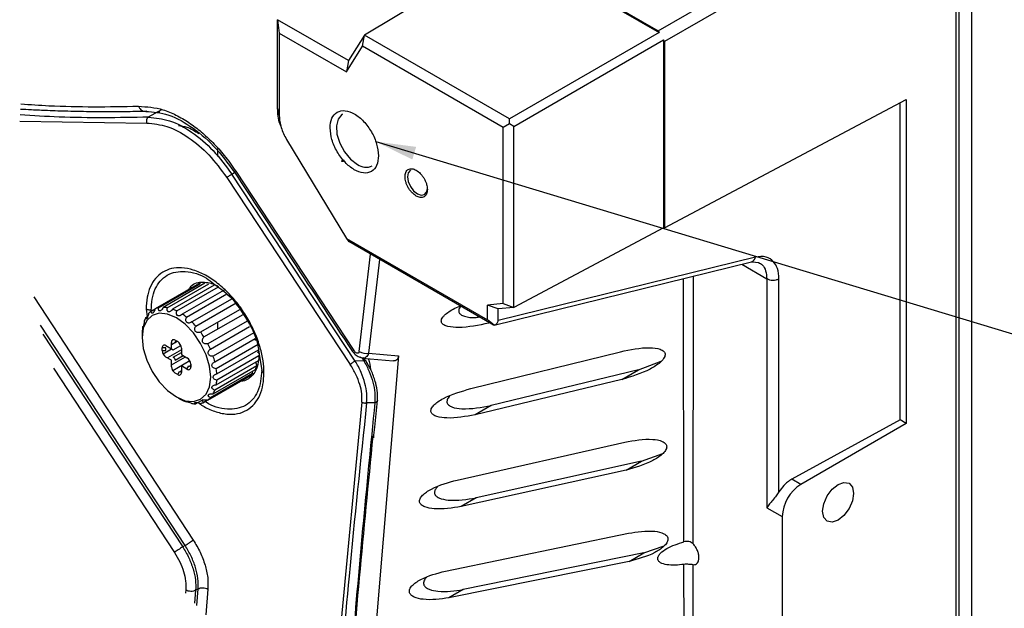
# Paper-space layout 'Sheet2' of a CAD drawing. Header units: millimetres. Extents: x 0 to 1118, y 0 to 864.
# Tile 79 of 85: x 474 to 586, y 661 to 728. Entities that reach past the tile are written whole.
import ezdxf

# ---------------------------------------------------------------- set-up
doc = ezdxf.new("R2010")
doc.units = ezdxf.units.MM
doc.dimstyles.new('SLDDIMSTYLE7', dxfattribs={"dimtxt": 0.18, "dimasz": 4.572, "dimexe": 0, "dimexo": 0.0625, "dimgap": 0, "dimtad": 0, "dimtih": 1, "dimtoh": 1, "dimdec": 0, "dimrnd": 1e-09, "dimzin": 0, "dimdsep": 46, "dimtxsty": 'Standard', "dimsah": 1, "dimcen": 0.09, "dimadec": 0, "dimazin": 0, "dimtfac": 4.572, "dimtdec": 0, "dimtofl": 0, "dimtmove": 0, "dimatfit": 3, "dimfxl": 1, "dimfrac": 2, "dimtolj": 1, "dimtzin": 0, "dimarcsym": 0})

psp = doc.layouts.new('Sheet2')

# ---------------------------------------------------------------- linework, layer by layer
at = {"color": 7, "linetype": 'Continuous', "lineweight": 30}
for p, q in [((546.737, 726.711), (579.971, 745.897)), ((581.032, 745.693), (581.032, 645.704)), ((582.446, 746.509), (582.446, 646.424)), ((580.678, 744.672), (547.444, 725.487)), ((580.678, 744.672), (580.678, 649.268)), ((529.971, 736.268), (513.239, 726.217)), ((529.971, 736.268), (546.843, 726.528)), ((530.027, 736.358), (546.737, 726.711)), ((503.346, 717.838), (503.349, 727.979)), ((503.348, 727.978), (503.533, 726.441)), ((511.427, 723.315), (503.349, 727.98)), ((503.533, 726.441), (503.533, 717.021)), ((503.533, 726.441), (511.181, 722.026)), ((546.843, 726.528), (529.766, 716.67)), ((546.737, 726.711), (546.843, 726.528)), ((513.244, 726.219), (511.419, 723.318)), ((513.016, 724.951), (513.244, 726.218)), ((529.766, 716.67), (513.238, 726.217)), ((530.261, 715.812), (547.338, 725.67)), ((547.444, 725.487), (547.338, 725.67)), ((547.338, 725.67), (547.338, 704.241)), ((547.444, 725.487), (547.444, 704.25)), ((511.181, 722.026), (513.016, 724.951)), ((529.059, 715.69), (513.016, 724.951)), ((511.419, 723.318), (511.181, 722.026)), ((547.444, 704.25), (575.021, 718.886)), ((574.314, 682.338), (574.314, 718.511)), ((575.021, 718.886), (575.021, 681.93)), ((490.092, 717.718), (488.605, 716.86)), ((489.691, 717.487), (489.908, 717.482)), ((503.346, 717.838), (503.533, 717.021)), ((473.938, 716.411), (488.422, 716.196)), ((529.766, 716.098), (529.766, 716.67)), ((503.663, 715.945), (503.788, 715.57)), ((529.766, 716.098), (529.059, 715.69)), ((529.059, 695.606), (529.059, 715.69)), ((530.261, 715.812), (529.766, 716.098)), ((530.261, 695.177), (530.261, 715.812)), ((504.362, 714.337), (511.196, 703.016)), ((496.518, 712.386), (496.518, 713.29)), ((498.569, 710.714), (512.031, 690.277)), ((497.551, 709.978), (511.623, 688.673)), ((498.126, 710.362), (498.445, 710.546)), ((512.196, 689.058), (498.126, 710.362)), ((547.444, 705.565), (547.338, 705.559)), ((547.338, 704.241), (530.261, 695.178)), ((547.338, 704.81), (547.444, 704.865)), ((547.444, 704.25), (547.338, 704.241)), ((511.196, 703.016), (527.268, 693.738)), ((511.196, 703.016), (511.46, 702.656)), ((527.767, 693.247), (511.467, 702.673)), ((557.819, 700.909), (528.496, 693.687)), ((528.029, 693.131), (557.37, 700.357)), ((557.424, 700.374), (557.37, 700.357)), ((557.431, 700.377), (558.257, 700.297)), ((559.113, 698.45), (559.113, 672.336)), ((560.508, 674.132), (560.508, 698.439)), ((494.132, 697.754), (489.384, 695.013)), ((489.762, 695.13), (494.511, 697.871)), ((495.064, 697.921), (490.314, 695.179)), ((490.755, 695.135), (495.506, 697.878)), ((496.123, 697.714), (491.371, 694.97)), ((491.844, 694.769), (496.597, 697.513)), ((475.533, 696.376), (493.726, 668.65)), ((497.236, 697.146), (492.481, 694.401)), ((492.954, 694.056), (497.558, 696.714)), ((498.147, 696.153), (493.57, 693.511)), ((488.357, 694.975), (488.486, 694.124)), ((488.933, 694.753), (489.384, 695.013)), ((494.011, 693.045), (498.627, 695.71)), ((498.987, 694.913), (494.562, 692.359)), ((529.059, 695.606), (527.268, 695.446)), ((527.268, 693.738), (527.268, 695.446)), ((528.493, 695.022), (527.268, 695.446)), ((530.261, 695.178), (528.493, 695.021)), ((528.496, 693.687), (528.493, 695.022)), ((529.059, 695.606), (530.261, 695.177)), ((488.324, 694.03), (488.555, 694.163)), ((494.941, 691.804), (499.401, 694.379)), ((492.794, 668.028), (476.316, 693.142)), ((487.976, 693.01), (488.046, 693.051)), ((499.869, 693.609), (495.392, 691.024)), ((495.682, 690.419), (500.145, 692.995)), ((496.518, 692.715), (496.518, 693.488)), ((528.054, 693.149), (527.268, 693.738)), ((476.591, 692.137), (492.521, 667.86)), ((487.902, 691.894), (487.902, 691.731)), ((500.622, 692.265), (496.001, 689.598)), ((496.184, 688.983), (500.773, 691.632)), ((500.811, 691.389), (500.78, 691.588)), ((490.182, 690.251), (490.182, 690.578)), ((490.607, 690.578), (490.182, 690.578)), ((490.279, 689.885), (491.255, 690.448)), ((490.607, 690.823), (491.243, 690.455)), ((490.607, 690.251), (490.607, 690.578)), ((491.243, 690.945), (491.88, 691.312)), ((491.243, 690.455), (491.243, 691.19)), ((491.243, 690.455), (491.455, 690.333)), ((491.455, 690.333), (492.313, 690.828)), ((491.667, 691.435), (491.95, 691.272)), ((491.667, 691.19), (491.88, 691.312)), ((491.792, 691.363), (491.73, 691.327)), ((491.88, 691.313), (491.88, 691.313)), ((492.375, 690.537), (492.375, 689.802)), ((501.111, 690.927), (496.348, 688.177)), ((490.182, 690.251), (490.607, 690.251)), ((491.243, 689.149), (490.607, 689.516)), ((492.375, 690.322), (490.793, 689.409)), ((491.243, 688.628), (492.826, 689.542)), ((491.455, 689.516), (492.375, 690.047)), ((491.667, 689.149), (492.587, 689.679)), ((492.375, 689.802), (493.011, 689.435)), ((496.411, 687.595), (501.174, 690.345)), ((501.219, 689.635), (496.411, 686.859)), ((501.161, 690.353), (501.24, 689.84)), ((501.24, 689.84), (501.539, 688.003)), ((512.983, 689.39), (513.189, 689.064)), ((513.042, 689.378), (516.521, 689.072)), ((513.067, 689.479), (513.31, 689.095)), ((513.726, 689.956), (517.129, 689.668)), ((517.129, 689.668), (514.466, 658.044)), ((525.367, 685.91), (542.425, 690.124)), ((477.795, 688.262), (491.59, 667.239)), ((491.243, 688.414), (491.243, 689.149)), ((493.339, 689.065), (491.399, 687.945)), ((493.011, 688.128), (492.375, 688.496)), ((492.375, 688.496), (492.375, 687.761)), ((493.011, 688.128), (493.223, 688.496)), ((493.435, 688.7), (493.435, 688.373)), ((493.435, 688.618), (493.435, 688.373)), ((500.992, 688.509), (496.184, 685.733)), ((496.348, 686.348), (501.157, 689.124)), ((513.189, 689.064), (512.196, 689.058)), ((544.5, 688.056), (547.08, 689.032)), ((491.95, 687.516), (491.667, 687.679)), ((491.95, 687.516), (492.162, 687.883)), ((492.375, 688.006), (492.375, 687.761)), ((499.75, 687.122), (495.381, 684.6)), ((495.392, 684.606), (500.2, 687.382)), ((500.491, 687.652), (495.682, 684.876)), ((496.001, 685.329), (500.809, 688.105)), ((544.5, 688.056), (527.692, 683.987)), ((542.595, 686.957), (544.5, 688.056)), ((542.595, 686.957), (525.862, 682.93)), ((491.808, 684.964), (491.95, 684.883)), ((492.954, 684.388), (492.89, 684.44)), ((493.025, 684.429), (492.954, 684.388)), ((494.812, 684.643), (494.011, 684.18)), ((495.362, 684.589), (494.941, 684.346)), ((512.959, 684.374), (509.581, 648.736)), ((514.424, 684.298), (513.493, 684.284)), ((527.692, 683.987), (525.862, 682.93)), ((574.314, 682.338), (561.978, 675.58)), ((575.021, 681.93), (563, 674.99)), ((575.021, 681.93), (574.314, 682.338)), ((523.831, 675.486), (542.934, 679.804)), ((544.837, 677.636), (547.279, 678.531)), ((544.837, 677.636), (525.981, 673.462)), ((543.068, 676.614), (544.837, 677.636)), ((543.068, 676.614), (524.272, 672.475)), ((563, 674.99), (561.978, 675.58)), ((525.981, 673.462), (524.272, 672.475)), ((559.113, 672.336), (560.879, 671.316)), ((560.879, 671.316), (560.879, 650.086)), ((522.485, 665.099), (543.336, 669.421)), ((492.794, 668.028), (492.521, 667.86)), ((545.106, 667.176), (547.421, 667.984)), ((545.106, 667.176), (524.493, 662.992)), ((543.443, 666.216), (545.106, 667.176)), ((543.443, 666.216), (522.879, 662.06)), ((549.705, 638.002), (549.676, 665.867)), ((550.691, 638.03), (550.721, 665.83)), ((492.872, 662.952), (492.844, 662.601)), ((493.895, 661.457), (494.004, 662.912)), ((494, 662.915), (494.273, 663.083)), ((494.136, 661.2), (494.277, 663.081)), ((495.402, 663.044), (495.176, 660.123)), ((524.493, 662.992), (522.879, 662.06))]:
    psp.add_line(p, q, dxfattribs=at)
at = {"color": 8, "linetype": 'Continuous', "lineweight": 30}
for p, q in [((512.654, 690.146), (513.917, 701.256)), ((514.972, 700.646), (513.726, 689.956)), ((556.275, 700.088), (559.113, 698.45)), ((549.673, 668.445), (549.635, 698.452)), ((550.724, 668.211), (550.774, 698.733)), ((488.924, 694.85), (489.106, 694.853)), ((501.177, 690.236), (501.539, 688.003))]:
    psp.add_line(p, q, dxfattribs=at)
at = {"color": 7, "linetype": 'Continuous', "lineweight": 30, "flags": 128}
for points in [[(510.742, 717.204), (510.673, 717.161), (510.241, 716.645), (510.046, 715.872), (510.112, 714.923), (510.43, 713.903), (510.966, 712.921), (511.662, 712.084), (512.442, 711.483)], [(518.487, 710.812), (518.487, 710.812), (518.242, 710.529), (518.156, 710.079), (518.242, 709.529), (518.487, 708.964), (518.854, 708.469), (519.287, 708.12)], [(519.287, 708.12), (519.72, 707.969), (520.087, 708.04), (520.332, 708.323), (520.417, 708.707)], [(490.798, 685.701), (491.809, 684.964), (492.82, 684.534), (493.762, 684.441), (494.571, 684.691), (495.192, 685.266), (495.582, 686.129), (495.716, 687.22), (495.582, 688.464), (495.192, 689.778), (494.571, 691.071), (493.762, 692.255), (492.82, 693.249), (491.809, 693.987), (490.798, 694.417), (489.855, 694.51), (489.046, 694.26), (488.425, 693.684), (488.035, 692.821), (487.902, 691.731), (488.035, 690.486), (488.425, 689.173), (489.046, 687.88), (489.855, 686.696), (490.798, 685.701)], [(500.43, 687.886), (500.447, 687.779), (500.491, 687.652)], [(565.61, 671.225), (565.475, 671.928), (565.61, 672.787), (565.993, 673.67), (566.566, 674.444), (567.243, 674.99), (567.919, 675.225), (568.493, 675.114), (568.876, 674.673), (569.011, 673.969), (568.876, 673.11), (568.493, 672.227), (567.919, 671.453), (567.243, 670.907), (566.566, 670.672), (565.993, 670.784), (565.61, 671.225)]]:
    psp.add_lwpolyline(points, dxfattribs=at)
at = {"color": 8, "linetype": 'Continuous', "lineweight": 30}
for centre, radius, start, end in [((498.745, 710.357), 0.398, 116.25041, 145.00702), ((557.146, 700.993), 0.679, 294.22928, 352.93894)]:
    psp.add_arc(centre, radius, start, end, dxfattribs=at)
at = {"color": 7, "linetype": 'Continuous', "lineweight": 30}
for centre, radius, start, end in [((513.43, 712.787), 1.635, 232.85719, 295.83263), ((495.003, 695.834), 2.116, 101.78551, 112.535), ((490.194, 693.059), 2.115, 101.78444, 112.53671), ((490.244, 692.226), 2.954, 80.04608, 88.64947), ((489.805, 690.633), 4.611, 63.76508, 70.15838), ((490.917, 692.614), 2.954, 151.35738, 159.96131), ((490.22, 693.074), 2.116, 127.47413, 138.22539), ((488.708, 688.73), 6.812, 51.43163, 56.36044), ((492.517, 692.197), 4.613, 169.84594, 176.23808), ((487.305, 687.134), 8.94, 41.39473, 45.5058), ((486.294, 686.302), 10.249, 32.47055, 36.22365), ((490.441, 690.619), 0.262, 50.79689, 189.21347), ((491.502, 691.232), 0.262, 50.79726, 189.2131), ((491.797, 691.211), 0.131, 50.7954, 189.21421), ((491.453, 690.495), 0.922, 2.60446, 57.39487), ((486.301, 686.286), 10.252, 23.77735, 27.52966), ((491.104, 690.293), 0.922, 182.60548, 237.39472), ((491.207, 689.128), 0.461, 2.6044, 57.39555), ((492.514, 688.658), 0.922, 2.60605, 57.39415), ((487.529, 686.746), 8.939, 14.49434, 18.60577), ((513.429, 691.394), 1.468, 238.17082, 281.70689), ((492.164, 688.456), 0.922, 182.60608, 237.39412), ((493.177, 688.331), 0.262, 230.79726, 9.2131), ((493.306, 688.597), 0.131, 230.7954, 9.21421), ((489.611, 687.162), 6.813, 3.6415, 8.56966), ((498.215, 689.522), 2.956, 331.3593, 339.9598), ((501.537, 688.891), 0.666, 173.91507, 215.01508), ((492.116, 687.719), 0.262, 230.79618, 9.21505), ((492.245, 687.985), 0.131, 230.79577, 9.21559), ((498.913, 689.061), 2.115, 307.47294, 318.22725), ((491.808, 687.162), 4.613, 349.84608, 356.23804), ((494.105, 686.285), 2.115, 307.47345, 318.22528), ((493.408, 686.745), 2.954, 331.35706, 339.96164), ((494.52, 688.728), 4.613, 243.76629, 250.15717), ((494.08, 687.132), 2.953, 260.0446, 268.65095), ((494.13, 686.3), 2.115, 281.78372, 292.53576), ((565.485, 671.107), 4.61, 122.60554, 177.39459)]:
    psp.add_arc(centre, radius, start, end, dxfattribs=at)
for points, knots in [([(474.029, 717.794), (474.443, 717.771), (475.473, 717.714), (477.275, 717.637), (479.606, 717.56), (482.435, 717.51), (485.302, 717.498), (487.226, 717.542), (488.036, 717.56)], [0, 0, 0, 0, 0.08879661, 0.22089977, 0.38605022, 0.58812085, 0.82658911, 1, 1, 1, 1]), ([(474.076, 718.384), (475.14, 718.307), (479.6, 717.987), (484.074, 718.057), (487.48, 718.111)], [0, 0, 0, 0, 0.2385915, 1, 1, 1, 1]), ([(487.48, 718.111), (488.429, 718.047), (489.913, 717.947), (491.804, 717.116), (493.261, 716.265), (494.664, 715.201), (496.012, 713.95), (497.347, 712.462), (498.146, 711.319), (498.569, 710.714)], [0, 0, 0, 0, 0.2036747, 0.3185536, 0.4427672, 0.5685102, 0.6985441, 0.8403609, 1, 1, 1, 1]), ([(487.48, 718.111), (487.532, 718.002), (487.626, 717.803), (487.872, 717.598), (488.158, 717.503), (488.341, 717.559), (488.432, 717.587)], [0, 0, 0, 0, 0.2933182, 0.5382076, 0.7709141, 1, 1, 1, 1]), ([(487.982, 717.544), (488.857, 717.492), (490.771, 717.378), (493.528, 715.848), (496.214, 713.609), (497.665, 711.619), (498.419, 710.585)], [0, 0, 0, 0, 0.19938599, 0.43617104, 0.70707854, 1, 1, 1, 1]), ([(503.683, 715.945), (503.661, 715.99), (503.506, 716.313), (503.392, 716.96), (503.361, 717.552), (503.346, 717.838)], [0, 0, 0, 0, 0.0784517, 0.5545853, 1, 1, 1, 1]), ([(509.331, 715.647), (509.359, 716.025), (509.411, 716.71), (510.081, 717.537), (511.121, 717.692), (512.194, 717.252), (513.222, 716.392), (514.079, 715.208), (514.701, 713.869), (514.8, 712.915), (514.846, 712.463)], [0, 0, 0, 0, 0.1143163, 0.2075666, 0.3008105, 0.4151164, 0.5538575, 0.7075521, 0.8612498, 1, 1, 1, 1]), ([(488.605, 716.86), (485.215, 716.8), (480.335, 716.715), (475.468, 717.034), (473.982, 717.132)], [0, 0, 0, 0, 0.6948436, 1, 1, 1, 1]), ([(488.605, 716.86), (488.563, 716.827), (488.497, 716.775), (488.439, 716.672), (488.405, 716.58), (488.387, 716.481), (488.381, 716.35), (488.406, 716.256), (488.422, 716.196)], [0, 0, 0, 0, 0.2141335, 0.3389619, 0.4725091, 0.6104434, 0.7475845, 1, 1, 1, 1]), ([(488.605, 716.86), (489.421, 716.774), (491.191, 716.588), (493.704, 715.146), (496.135, 713.091), (497.447, 711.292), (498.126, 710.362)], [0, 0, 0, 0, 0.2041346, 0.4428221, 0.7120473, 1, 1, 1, 1]), ([(503.533, 717.021), (503.544, 716.803), (503.567, 716.35), (503.743, 715.671), (503.997, 714.986), (504.24, 714.554), (504.362, 714.337)], [0, 0, 0, 0, 0.2300279, 0.4780273, 0.7372271, 1, 1, 1, 1]), ([(488.422, 716.196), (489.205, 716.113), (490.903, 715.934), (493.313, 714.556), (495.641, 712.589), (496.9, 710.868), (497.551, 709.978)], [0, 0, 0, 0, 0.2045733, 0.4431684, 0.7121208, 1, 1, 1, 1]), ([(492.049, 715.915), (492.365, 715.875), (493.208, 715.766), (493.919, 715.286), (494.363, 714.987)], [0, 0, 0, 0, 0.374645, 1, 1, 1, 1]), ([(514.846, 712.463), (514.818, 712.086), (514.766, 711.4), (514.096, 710.574), (513.056, 710.418), (511.983, 710.858), (510.956, 711.719), (510.098, 712.902), (509.476, 714.242), (509.378, 715.195), (509.331, 715.647)], [0, 0, 0, 0, 0.1143164, 0.2075662, 0.3008108, 0.4151168, 0.5538578, 0.7075519, 0.8612499, 1, 1, 1, 1]), ([(510.812, 712.001), (510.809, 711.978), (510.804, 711.931), (510.752, 711.877), (510.683, 711.846), (510.631, 711.846), (510.604, 711.846)], [0, 0, 0, 0, 0.2373274, 0.4734266, 0.7225429, 1, 1, 1, 1]), ([(510.918, 712.014), (510.915, 711.984), (510.908, 711.923), (510.849, 711.851), (510.759, 711.808), (510.692, 711.811), (510.653, 711.812)], [0, 0, 0, 0, 0.2385416, 0.4723644, 0.6975259, 1, 1, 1, 1]), ([(517.873, 710.079), (517.886, 710.247), (517.905, 710.494), (518.068, 710.77), (518.239, 710.914), (518.45, 710.99), (518.769, 710.991), (519.191, 710.821), (519.567, 710.508), (519.852, 710.171), (520.052, 709.868), (520.214, 709.543), (520.369, 709.128), (520.399, 708.81), (520.418, 708.61)], [0, 0, 0, 0, 0.1099408, 0.1608385, 0.2081726, 0.2554354, 0.3063998, 0.41633, 0.5487535, 0.6272782, 0.7081595, 0.7889232, 0.8675675, 1, 1, 1, 1]), ([(498.126, 710.362), (498.076, 710.331), (497.972, 710.266), (497.82, 710.165), (497.677, 710.069), (497.59, 710.006), (497.551, 709.978)], [0, 0, 0, 0, 0.253833, 0.532094, 0.7936884, 1, 1, 1, 1]), ([(498.419, 710.585), (500.447, 707.501), (504.929, 700.686), (509.42, 693.876), (511.88, 690.148)], [0, 0, 0, 0, 0.452472, 1, 1, 1, 1]), ([(520.418, 708.61), (520.405, 708.441), (520.386, 708.195), (520.223, 707.919), (520.052, 707.774), (519.841, 707.699), (519.522, 707.698), (519.1, 707.868), (518.724, 708.181), (518.439, 708.517), (518.239, 708.821), (518.077, 709.146), (517.922, 709.56), (517.892, 709.879), (517.873, 710.079)], [0, 0, 0, 0, 0.1099405, 0.1608383, 0.2081723, 0.2554352, 0.3063995, 0.4163297, 0.5487543, 0.6272788, 0.7081592, 0.7889229, 0.8675672, 1, 1, 1, 1]), ([(560.508, 698.439), (560.48, 698.839), (560.43, 699.548), (559.919, 700.468), (558.987, 701.062), (558.242, 700.965), (557.819, 700.909)], [0, 0, 0, 0, 0.27674593, 0.49109109, 0.71183162, 1, 1, 1, 1]), ([(501.789, 687.708), (501.771, 688.165), (501.732, 689.146), (501.359, 690.673), (500.789, 692.293), (499.976, 693.885), (498.997, 695.384), (497.844, 696.738), (496.564, 697.915), (495.193, 698.851), (493.796, 699.455), (492.473, 699.737), (491.259, 699.671), (490.227, 699.222), (489.368, 698.5), (488.772, 697.489), (488.417, 696.288), (488.378, 695.427), (488.357, 694.975)], [0, 0, 0, 0, 0.0583804, 0.1255529, 0.2004954, 0.2780607, 0.3540498, 0.4293902, 0.5054155, 0.5763675, 0.6410501, 0.6992541, 0.7483794, 0.7940886, 0.8411225, 0.8898496, 0.9421617, 1, 1, 1, 1]), ([(559.113, 698.45), (559.217, 698.403), (559.437, 698.303), (559.807, 698.27), (560.178, 698.298), (560.402, 698.394), (560.508, 698.439)], [0, 0, 0, 0, 0.2364449, 0.4983629, 0.7611715, 1, 1, 1, 1]), ([(496.035, 697.88), (496.592, 697.492), (498.07, 696.462), (499.73, 694.044), (500.955, 691.83), (501.143, 690.482), (501.177, 690.236)], [0, 0, 0, 0, 0.214388, 0.5685758, 0.92127, 1, 1, 1, 1]), ([(488.924, 694.85), (488.873, 694.851), (488.77, 694.853), (488.621, 694.877), (488.481, 694.915), (488.397, 694.956), (488.357, 694.975)], [0, 0, 0, 0, 0.2620784, 0.5234124, 0.7725579, 1, 1, 1, 1]), ([(489.384, 695.013), (489.354, 694.933), (489.307, 694.805), (489.221, 694.653), (489.148, 694.561), (489.085, 694.506), (489.015, 694.493), (488.956, 694.552), (488.938, 694.646), (488.935, 694.718), (488.933, 694.753)], [0, 0, 0, 0, 0.27065844, 0.43844429, 0.55720655, 0.6477417, 0.70191343, 0.76631608, 0.88928014, 1, 1, 1, 1]), ([(490.314, 695.179), (490.274, 695.105), (490.209, 694.987), (490.094, 694.859), (490, 694.791), (489.914, 694.765), (489.834, 694.793), (489.778, 694.881), (489.758, 695), (489.761, 695.089), (489.762, 695.13)], [0, 0, 0, 0, 0.2470398, 0.396781, 0.50255, 0.5879751, 0.6506247, 0.7359861, 0.8809209, 1, 1, 1, 1]), ([(491.371, 694.97), (491.319, 694.906), (491.236, 694.801), (491.095, 694.705), (490.981, 694.665), (490.882, 694.675), (490.803, 694.736), (490.751, 694.849), (490.738, 694.989), (490.75, 695.091), (490.755, 695.135)], [0, 0, 0, 0, 0.2252112, 0.3613954, 0.460355, 0.548028, 0.6209153, 0.7211161, 0.8783093, 1, 1, 1, 1]), ([(527.417, 693.381), (526.27, 693.137), (524.732, 692.808), (522.994, 692.916), (522.387, 693.116), (522.146, 693.288), (522.029, 693.448), (521.99, 693.642), (522.044, 693.853), (522.176, 694.073), (522.444, 694.368), (522.902, 694.713), (523.536, 695.114), (524.048, 695.282), (524.313, 695.369)], [0, 0, 0, 0, 0.3992178, 0.5355272, 0.5908006, 0.6152118, 0.6359812, 0.657134, 0.68056, 0.7091056, 0.744243, 0.8161979, 0.904987, 1, 1, 1, 1]), ([(524.238, 695.288), (524.223, 695.273), (524.152, 695.198), (524.057, 695.047), (523.982, 694.837), (523.995, 694.638), (524.085, 694.477), (524.297, 694.289), (524.892, 694.071), (525.616, 693.97), (526.16, 694.063), (526.311, 694.089)], [0, 0, 0, 0, 0.019346, 0.096082, 0.1645572, 0.2252924, 0.2752093, 0.3328209, 0.4862306, 0.8572432, 1, 1, 1, 1]), ([(488.642, 694.483), (488.624, 694.401), (488.593, 694.267), (488.536, 694.101), (488.487, 693.985), (488.443, 693.915), (488.404, 693.865), (488.342, 693.877), (488.332, 693.953), (488.327, 694.004), (488.324, 694.03)], [0, 0, 0, 0, 0.2904528, 0.4775929, 0.6141047, 0.7194788, 0.7751475, 0.8162329, 0.9054029, 1, 1, 1, 1]), ([(492.481, 694.401), (492.418, 694.348), (492.317, 694.261), (492.155, 694.201), (492.037, 694.196), (491.94, 694.23), (491.865, 694.302), (491.815, 694.425), (491.804, 694.587), (491.83, 694.706), (491.844, 694.769)], [0, 0, 0, 0, 0.20839075, 0.33643989, 0.43365574, 0.50348267, 0.59430334, 0.68887844, 0.83649803, 1, 1, 1, 1]), ([(493.57, 693.511), (493.498, 693.47), (493.38, 693.405), (493.204, 693.384), (493.072, 693.411), (492.973, 693.481), (492.908, 693.588), (492.879, 693.738), (492.897, 693.902), (492.937, 694.011), (492.954, 694.056)], [0, 0, 0, 0, 0.197985, 0.3227289, 0.4211602, 0.5192298, 0.6057383, 0.719592, 0.8823157, 1, 1, 1, 1]), ([(488.141, 693.626), (488.132, 693.546), (488.117, 693.412), (488.087, 693.237), (488.062, 693.11), (488.037, 693.013), (488.023, 692.961), (487.995, 692.908), (487.977, 692.967), (487.976, 692.994), (487.976, 693.01)], [0, 0, 0, 0, 0.2971557, 0.4984522, 0.6523911, 0.7786357, 0.8497811, 0.8874879, 0.9306237, 1, 1, 1, 1]), ([(494.562, 692.359), (494.483, 692.333), (494.352, 692.292), (494.171, 692.308), (494.041, 692.364), (493.951, 692.455), (493.9, 692.577), (493.89, 692.735), (493.931, 692.899), (493.987, 693.002), (494.011, 693.045)], [0, 0, 0, 0, 0.1936836, 0.3183696, 0.4189637, 0.5206187, 0.6098036, 0.7249174, 0.8855575, 1, 1, 1, 1]), ([(528.054, 693.149), (528.032, 693.144), (527.978, 693.132), (527.883, 693.188), (527.811, 693.224), (527.767, 693.247)], [0, 0, 0, 0, 0.2040777, 0.5204188, 1, 1, 1, 1]), ([(528.054, 693.149), (528.12, 693.179), (528.243, 693.234), (528.389, 693.361), (528.481, 693.516), (528.491, 693.63), (528.496, 693.687)], [0, 0, 0, 0, 0.29354143, 0.54288986, 0.76918627, 1, 1, 1, 1]), ([(487.914, 692.5), (487.912, 692.425), (487.909, 692.296), (487.905, 692.124), (487.903, 691.997), (487.902, 691.924), (487.902, 691.894)], [0, 0, 0, 0, 0.3709345, 0.6377031, 0.8533725, 1, 1, 1, 1]), ([(495.392, 691.024), (495.308, 691.014), (495.169, 690.997), (494.99, 691.047), (494.869, 691.126), (494.793, 691.232), (494.759, 691.362), (494.772, 691.52), (494.838, 691.675), (494.911, 691.767), (494.941, 691.804)], [0, 0, 0, 0, 0.1943049, 0.3205513, 0.4228525, 0.5259509, 0.6155126, 0.7297852, 0.8877816, 1, 1, 1, 1]), ([(496.001, 689.598), (495.916, 689.602), (495.776, 689.609), (495.606, 689.685), (495.498, 689.78), (495.44, 689.894), (495.428, 690.025), (495.467, 690.175), (495.559, 690.313), (495.646, 690.388), (495.682, 690.419)], [0, 0, 0, 0, 0.19806757, 0.32596593, 0.42853613, 0.53066186, 0.61875564, 0.73124749, 0.88787452, 1, 1, 1, 1]), ([(542.425, 690.124), (543.545, 690.359), (545.051, 690.674), (546.755, 690.519), (547.33, 690.233), (547.506, 689.986), (547.541, 689.771), (547.487, 689.544), (547.309, 689.233), (546.783, 688.705), (545.242, 687.75), (543.699, 687.287), (542.595, 686.956)], [0, 0, 0, 0, 0.300669, 0.4043803, 0.4461584, 0.4646407, 0.4824527, 0.50188, 0.5251435, 0.5763459, 0.6969112, 1, 1, 1, 1]), ([(501.24, 689.84), (501.194, 689.229), (501.113, 688.15), (500.247, 687.104), (499.518, 686.754), (499.19, 686.743), (499.087, 686.74)], [0, 0, 0, 0, 0.4332551, 0.7641133, 0.9261148, 1, 1, 1, 1]), ([(501.009, 690.124), (501.068, 690.086), (501.177, 690.016), (501.22, 689.895), (501.24, 689.84)], [0, 0, 0, 0, 0.5445225, 1, 1, 1, 1]), ([(511.879, 690.148), (511.924, 690.089), (512.019, 689.966), (512.198, 689.799), (512.412, 689.647), (512.601, 689.54), (512.723, 689.501), (512.757, 689.491)], [0, 0, 0, 0, 0.1986718, 0.4185859, 0.6557121, 0.9045547, 1, 1, 1, 1]), ([(512.654, 690.146), (512.649, 690.115), (512.639, 690.056), (512.588, 689.985), (512.513, 689.948), (512.418, 689.951), (512.311, 689.993), (512.206, 690.07), (512.11, 690.166), (512.058, 690.239), (512.031, 690.277)], [0, 0, 0, 0, 0.1109941, 0.2047099, 0.2929386, 0.3897964, 0.5263178, 0.6880584, 0.8402127, 1, 1, 1, 1]), ([(513.042, 689.387), (513.026, 689.386), (512.923, 689.38), (512.832, 689.438), (512.756, 689.487)], [0, 0, 0, 0, 0.1606487, 1, 1, 1, 1]), ([(513.684, 689.321), (513.69, 689.306), (513.835, 688.917), (513.886, 688.502), (513.935, 688.104)], [0, 0, 0, 0, 0.0409525, 1, 1, 1, 1]), ([(517.129, 689.668), (517.115, 689.571), (517.088, 689.395), (516.946, 689.18), (516.748, 689.064), (516.608, 689.073), (516.543, 689.077)], [0, 0, 0, 0, 0.30752798, 0.56307224, 0.79467008, 1, 1, 1, 1]), ([(496.348, 688.177), (496.266, 688.194), (496.131, 688.22), (495.976, 688.315), (495.886, 688.419), (495.849, 688.534), (495.861, 688.658), (495.928, 688.791), (496.044, 688.904), (496.142, 688.96), (496.184, 688.983)], [0, 0, 0, 0, 0.2028928, 0.3310949, 0.4316186, 0.5301799, 0.6155438, 0.7266041, 0.8849416, 1, 1, 1, 1]), ([(512.196, 689.058), (512.147, 689.026), (512.043, 688.961), (511.891, 688.86), (511.749, 688.764), (511.661, 688.701), (511.623, 688.673)], [0, 0, 0, 0, 0.25376535, 0.53196944, 0.79357042, 1, 1, 1, 1]), ([(512.959, 684.374), (512.967, 684.687), (512.985, 685.365), (512.726, 686.426), (512.295, 687.564), (511.853, 688.293), (511.623, 688.673)], [0, 0, 0, 0, 0.2046967, 0.4423743, 0.7095897, 1, 1, 1, 1]), ([(513.493, 684.284), (513.512, 684.637), (513.552, 685.386), (513.316, 686.561), (512.892, 687.82), (512.435, 688.632), (512.196, 689.058)], [0, 0, 0, 0, 0.2101506, 0.4459126, 0.7091949, 1, 1, 1, 1]), ([(513.31, 689.095), (513.322, 689.106), (513.341, 689.124), (513.377, 689.14), (513.368, 689.178), (513.312, 689.124), (513.258, 689.106), (513.214, 689.079), (513.189, 689.064)], [0, 0, 0, 0, 0.1796611, 0.2789145, 0.3123581, 0.5116028, 0.7162159, 1, 1, 1, 1]), ([(513.189, 689.064), (513.4, 688.671), (513.817, 687.893), (514.23, 686.664), (514.482, 685.459), (514.443, 684.672), (514.424, 684.298)], [0, 0, 0, 0, 0.2669154, 0.5286517, 0.7759904, 1, 1, 1, 1]), ([(514.72, 684.526), (514.732, 684.828), (514.759, 685.507), (514.537, 686.622), (514.104, 687.897), (513.621, 688.735), (513.363, 689.182)], [0, 0, 0, 0, 0.1835856, 0.4125655, 0.6867707, 1, 1, 1, 1]), ([(494.277, 684.334), (494.45, 684.202), (495.018, 683.771), (496.133, 683.301), (497.48, 682.956), (498.767, 682.98), (499.86, 683.422), (500.758, 684.155), (501.368, 685.185), (501.731, 686.394), (501.769, 687.258), (501.789, 687.708)], [0, 0, 0, 0, 0.0600778, 0.1978828, 0.3314041, 0.4448411, 0.548214, 0.6529249, 0.7608124, 0.8752965, 1, 1, 1, 1]), ([(496.411, 686.859), (496.333, 686.884), (496.209, 686.925), (496.074, 687.03), (496.011, 687.128), (495.992, 687.229), (496.017, 687.33), (496.098, 687.438), (496.232, 687.534), (496.349, 687.574), (496.411, 687.595)], [0, 0, 0, 0, 0.2063866, 0.3320155, 0.4273053, 0.4965577, 0.5883416, 0.6849189, 0.8351182, 1, 1, 1, 1]), ([(501.789, 687.708), (501.725, 687.747), (501.608, 687.818), (501.56, 687.946), (501.539, 688.003)], [0, 0, 0, 0, 0.5508756, 1, 1, 1, 1]), ([(496.184, 685.733), (496.114, 685.764), (496.005, 685.813), (495.894, 685.919), (495.848, 686.018), (495.861, 686.115), (495.924, 686.2), (496.039, 686.277), (496.189, 686.327), (496.301, 686.342), (496.348, 686.348)], [0, 0, 0, 0, 0.2059624, 0.3245656, 0.4106325, 0.4948928, 0.5754076, 0.6915774, 0.8686691, 1, 1, 1, 1]), ([(491.95, 684.883), (491.95, 684.883), (491.984, 684.862), (492.057, 684.822), (492.183, 684.752), (492.326, 684.675), (492.43, 684.617), (492.481, 684.59)], [0, 0, 0, 0, 0.0011257, 0.19680158, 0.4097066, 0.71377352, 1, 1, 1, 1]), ([(495.682, 684.876), (495.623, 684.909), (495.533, 684.959), (495.446, 685.056), (495.425, 685.146), (495.467, 685.219), (495.549, 685.273), (495.68, 685.316), (495.837, 685.335), (495.952, 685.331), (496.001, 685.329)], [0, 0, 0, 0, 0.1983631, 0.3036018, 0.3759616, 0.4523934, 0.5350407, 0.6613248, 0.8564228, 1, 1, 1, 1]), ([(525.862, 682.93), (524.786, 682.729), (523.336, 682.457), (521.702, 682.638), (521.135, 682.876), (520.927, 683.068), (520.834, 683.226), (520.809, 683.416), (520.864, 683.624), (520.988, 683.833), (521.232, 684.111), (521.653, 684.441), (522.986, 685.232), (524.294, 685.605), (525.367, 685.91)], [0, 0, 0, 0, 0.302426, 0.4074279, 0.4526708, 0.4701489, 0.4854323, 0.5027589, 0.5219425, 0.5442037, 0.5699374, 0.6243646, 0.6921814, 1, 1, 1, 1]), ([(522.967, 685.041), (522.932, 685.006), (522.84, 684.912), (522.731, 684.744), (522.654, 684.547), (522.646, 684.357), (522.711, 684.182), (522.891, 683.976), (523.431, 683.707), (525.092, 683.498), (526.579, 683.777), (527.692, 683.987)], [0, 0, 0, 0, 0.0243724, 0.0643321, 0.0979332, 0.1273798, 0.1560036, 0.1874512, 0.2598498, 0.4461949, 1, 1, 1, 1]), ([(492.895, 684.45), (492.896, 684.452), (492.901, 684.467), (492.961, 684.439), (493.024, 684.433), (493.134, 684.395), (493.273, 684.347), (493.424, 684.287), (493.528, 684.242), (493.57, 684.224)], [0, 0, 0, 0, 0.00576089, 0.06626677, 0.18435043, 0.32405895, 0.52631973, 0.8099305, 1, 1, 1, 1]), ([(494.011, 684.18), (493.976, 684.201), (493.928, 684.23), (493.885, 684.305), (493.936, 684.341), (494.003, 684.342), (494.104, 684.339), (494.248, 684.316), (494.406, 684.279), (494.517, 684.244), (494.562, 684.229)], [0, 0, 0, 0, 0.1479771, 0.201519, 0.2452539, 0.3290325, 0.4349698, 0.5963918, 0.8341024, 1, 1, 1, 1]), ([(494.941, 684.346), (494.894, 684.376), (494.825, 684.42), (494.76, 684.504), (494.771, 684.577), (494.836, 684.614), (494.928, 684.638), (495.069, 684.647), (495.229, 684.636), (495.344, 684.615), (495.392, 684.606)], [0, 0, 0, 0, 0.1801375, 0.2639614, 0.3195184, 0.3937317, 0.4848309, 0.6269963, 0.8437925, 1, 1, 1, 1]), ([(513.493, 684.284), (512.8, 677.699), (511.544, 665.762), (510.531, 653.801), (510.077, 648.438)], [0, 0, 0, 0, 0.5516104, 1, 1, 1, 1]), ([(514.424, 684.298), (513.484, 674.745), (512.287, 662.576), (511.425, 650.381), (511.24, 647.76)], [0, 0, 0, 0, 0.7850961, 1, 1, 1, 1]), ([(512.959, 684.374), (512.995, 684.354), (513.073, 684.311), (513.207, 684.277), (513.351, 684.262), (513.446, 684.277), (513.493, 684.284)], [0, 0, 0, 0, 0.2229051, 0.4776027, 0.7448581, 1, 1, 1, 1]), ([(514.305, 680.298), (514.343, 680.704), (514.479, 682.124), (514.621, 683.544), (514.722, 684.558)], [0, 0, 0, 0, 0.2857665, 1, 1, 1, 1]), ([(514.203, 680.514), (513.139, 669.739), (512.06, 658.81), (511.356, 647.853), (511.347, 647.7)], [0, 0, 0, 0, 0.9859722, 1, 1, 1, 1]), ([(542.934, 679.804), (543.99, 679.998), (545.415, 680.26), (547.017, 680.03), (547.541, 679.711), (547.69, 679.461), (547.717, 679.259), (547.672, 679.054), (547.518, 678.751), (547.027, 678.234), (545.57, 677.321), (544.11, 676.909), (543.068, 676.614)], [0, 0, 0, 0, 0.298777, 0.4033233, 0.4456768, 0.4645332, 0.4829387, 0.5013439, 0.5227418, 0.5773532, 0.6983325, 1, 1, 1, 1]), ([(524.272, 672.475), (523.245, 672.307), (521.857, 672.079), (520.305, 672.325), (519.781, 672.598), (519.6, 672.803), (519.525, 672.967), (519.515, 673.16), (519.58, 673.364), (519.705, 673.569), (519.94, 673.833), (520.339, 674.147), (521.591, 674.885), (522.822, 675.216), (523.831, 675.486)], [0, 0, 0, 0, 0.3024851, 0.4085475, 0.4536642, 0.4715461, 0.4876102, 0.5057659, 0.5265318, 0.5493939, 0.5755802, 0.6298856, 0.6969877, 1, 1, 1, 1]), ([(521.57, 674.698), (521.482, 674.607), (521.347, 674.467), (521.248, 674.231), (521.224, 674.042), (521.27, 673.859), (521.423, 673.634), (521.926, 673.33), (523.5, 673.053), (524.922, 673.287), (525.981, 673.462)], [0, 0, 0, 0, 0.06412273, 0.09895097, 0.12924093, 0.16059017, 0.19369042, 0.26617072, 0.45360077, 1, 1, 1, 1]), ([(561.978, 675.58), (561.809, 675.474), (561.481, 675.267), (560.973, 674.786), (560.686, 674.382), (560.508, 674.132)], [0, 0, 0, 0, 0.2878562, 0.5582765, 1, 1, 1, 1]), ([(560.508, 674.132), (560.404, 673.981), (560.183, 673.661), (559.813, 673.213), (559.441, 672.773), (559.219, 672.478), (559.113, 672.336)], [0, 0, 0, 0, 0.2408233, 0.5131483, 0.7660073, 1, 1, 1, 1]), ([(543.336, 669.421), (544.342, 669.583), (545.704, 669.802), (547.23, 669.511), (547.711, 669.161), (547.834, 668.909), (547.855, 668.718), (547.813, 668.521), (547.671, 668.23), (547.214, 667.728), (545.831, 666.854), (544.437, 666.481), (543.443, 666.216)], [0, 0, 0, 0, 0.297537, 0.4028695, 0.4470155, 0.4655819, 0.483801, 0.5025335, 0.5240992, 0.5783485, 0.6994518, 1, 1, 1, 1]), ([(492.794, 668.028), (492.874, 668.078), (493.042, 668.183), (493.289, 668.346), (493.52, 668.502), (493.663, 668.604), (493.725, 668.649)], [0, 0, 0, 0, 0.2521032, 0.5306233, 0.7932215, 1, 1, 1, 1]), ([(494.273, 663.083), (494.28, 663.475), (494.294, 664.297), (493.999, 665.55), (493.519, 666.827), (493.038, 667.624), (492.794, 668.028)], [0, 0, 0, 0, 0.2229529, 0.4686471, 0.7305594, 1, 1, 1, 1]), ([(493.726, 668.65), (494.003, 668.19), (494.548, 667.286), (495.089, 665.84), (495.425, 664.421), (495.41, 663.489), (495.402, 663.044)], [0, 0, 0, 0, 0.2702645, 0.5312098, 0.7761861, 1, 1, 1, 1]), ([(546.683, 666.532), (546.687, 666.58), (546.694, 666.682), (546.788, 666.9), (547.094, 667.277), (548.042, 667.922), (548.998, 668.229), (549.673, 668.445)], [0, 0, 0, 0, 0.0387519, 0.082347, 0.1899243, 0.4279681, 1, 1, 1, 1]), ([(550.724, 668.211), (550.655, 668.274), (550.517, 668.4), (550.244, 668.489), (549.957, 668.507), (549.767, 668.466), (549.673, 668.445)], [0, 0, 0, 0, 0.245498, 0.4885562, 0.7449288, 1, 1, 1, 1]), ([(551.39, 666.636), (551.38, 666.77), (551.359, 667.049), (551.216, 667.459), (551.011, 667.861), (550.819, 668.095), (550.724, 668.211)], [0, 0, 0, 0, 0.22872741, 0.48012395, 0.74191137, 1, 1, 1, 1]), ([(492.521, 667.86), (492.441, 667.81), (492.273, 667.705), (492.026, 667.542), (491.794, 667.386), (491.652, 667.284), (491.589, 667.239)], [0, 0, 0, 0, 0.2520151, 0.5305404, 0.7931816, 1, 1, 1, 1]), ([(491.59, 667.239), (491.802, 666.888), (492.219, 666.197), (492.632, 665.091), (492.889, 664.006), (492.877, 663.293), (492.872, 662.952)], [0, 0, 0, 0, 0.2702195, 0.5312291, 0.7762028, 1, 1, 1, 1]), ([(492.521, 667.86), (492.765, 667.456), (493.246, 666.659), (493.726, 665.382), (494.021, 664.128), (494.007, 663.306), (494, 662.915)], [0, 0, 0, 0, 0.2694338, 0.5313445, 0.7770409, 1, 1, 1, 1]), ([(549.676, 665.867), (549.017, 665.8), (548.113, 665.707), (547.111, 665.962), (546.791, 666.218), (546.697, 666.397), (546.688, 666.487), (546.683, 666.532)], [0, 0, 0, 0, 0.5976306, 0.8205505, 0.9179948, 0.9596009, 1, 1, 1, 1]), ([(550.721, 665.83), (550.649, 665.836), (550.492, 665.85), (550.239, 665.876), (549.962, 665.895), (549.771, 665.877), (549.676, 665.867)], [0, 0, 0, 0, 0.2065757, 0.4515948, 0.7275584, 1, 1, 1, 1]), ([(550.721, 665.83), (550.815, 665.835), (551, 665.844), (551.232, 666.026), (551.369, 666.305), (551.382, 666.52), (551.39, 666.636)], [0, 0, 0, 0, 0.2338825, 0.4583331, 0.707238, 1, 1, 1, 1]), ([(522.879, 662.06), (521.894, 661.918), (520.56, 661.727), (519.081, 662.024), (518.593, 662.319), (518.429, 662.528), (518.364, 662.694), (518.359, 662.882), (518.42, 663.08), (518.538, 663.279), (518.758, 663.536), (519.136, 663.84), (520.331, 664.552), (521.516, 664.853), (522.485, 665.099)], [0, 0, 0, 0, 0.30118, 0.4078388, 0.4529398, 0.4712347, 0.4879501, 0.5065414, 0.5274675, 0.5506157, 0.5765983, 0.6304324, 0.6977544, 1, 1, 1, 1]), ([(520.303, 664.36), (520.274, 664.334), (520.182, 664.252), (520.077, 664.086), (519.99, 663.882), (519.975, 663.68), (520.039, 663.446), (520.261, 663.202), (520.801, 662.929), (522.244, 662.663), (523.539, 662.852), (524.493, 662.992)], [0, 0, 0, 0, 0.0209576, 0.0652146, 0.1033244, 0.1384661, 0.1710152, 0.2295815, 0.3078659, 0.4901311, 1, 1, 1, 1]), ([(494, 662.915), (493.917, 662.876), (493.741, 662.794), (493.441, 662.777), (493.138, 662.816), (492.958, 662.908), (492.872, 662.953)], [0, 0, 0, 0, 0.231562, 0.4903043, 0.7543637, 1, 1, 1, 1]), ([(494.273, 663.083), (494.357, 663.122), (494.533, 663.204), (494.834, 663.221), (495.138, 663.181), (495.317, 663.089), (495.403, 663.044)], [0, 0, 0, 0, 0.2316554, 0.4904995, 0.7545509, 1, 1, 1, 1])]:
    psp.add_open_spline(points, degree=3, knots=knots, dxfattribs=at)
at = {"color": 8, "linetype": 'Continuous', "lineweight": 30}
for points, knots in [([(558.193, 700.276), (558.335, 700.203), (558.716, 700.008), (559.048, 699.307), (559.09, 698.747), (559.113, 698.45)], [0, 0, 0, 0, 0.2179923, 0.5844054, 1, 1, 1, 1]), ([(488.924, 694.85), (488.991, 695.691), (489.113, 697.23), (490.651, 699.083), (492.982, 699.444), (494.858, 698.853), (495.773, 698.097), (496.035, 697.88)], [0, 0, 0, 0, 0.2440668, 0.4467189, 0.6515655, 0.9001877, 1, 1, 1, 1]), ([(493.21, 697.222), (493.334, 697.402), (493.735, 697.988), (494.807, 698.114), (495.539, 697.98), (496.068, 697.823), (496.343, 697.687), (496.589, 697.566)], [0, 0, 0, 0, 0.1715649, 0.5575859, 0.7546277, 0.7799519, 1, 1, 1, 1]), ([(511.887, 690.153), (511.89, 690.16), (511.919, 690.217), (511.979, 690.249), (512.031, 690.277)], [0, 0, 0, 0, 0.12202906, 1, 1, 1, 1]), ([(513.726, 689.956), (513.686, 689.86), (513.612, 689.685), (513.434, 689.488), (513.235, 689.376), (513.101, 689.384), (513.042, 689.387)], [0, 0, 0, 0, 0.32369384, 0.58552561, 0.82006809, 1, 1, 1, 1]), ([(501.539, 688.003), (501.472, 687.16), (501.349, 685.616), (499.796, 683.756), (497.471, 683.421), (495.843, 683.863), (495.139, 684.412), (495.104, 684.44)], [0, 0, 0, 0, 0.2671372, 0.4891349, 0.7135907, 0.9855633, 1, 1, 1, 1]), ([(514.717, 684.553), (514.717, 684.546), (514.717, 684.513), (514.689, 684.455), (514.631, 684.386), (514.539, 684.329), (514.465, 684.309), (514.424, 684.298)], [0, 0, 0, 0, 0.0487683, 0.2365393, 0.4463206, 0.6947872, 1, 1, 1, 1])]:
    psp.add_open_spline(points, degree=3, knots=knots, dxfattribs=at)

# ---------------------------------------------------------------- leaders
at = {"color": 7, "linetype": 'Continuous', "lineweight": 0}
psp.add_leader([(514.547, 714.08), (647.213, 673.972), (650.388, 673.972)], dimstyle='SLDDIMSTYLE7', dxfattribs=at)

doc.saveas('drawing.dxf')
